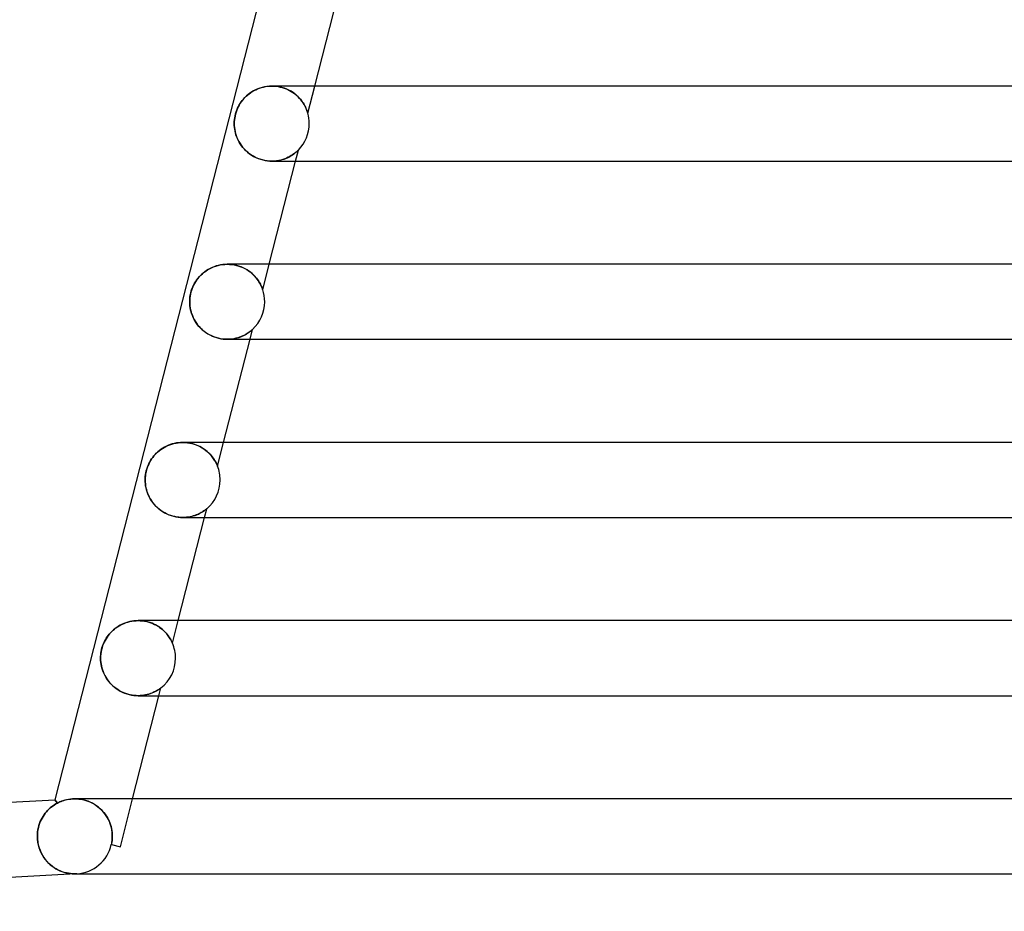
# Model space of a CAD drawing. Header units: millimetres. Extents: x -258 to 258, y -2 to 190.
# Tile 2 of 45: x -216 to -163, y -2 to 46. Entities that reach past the tile are written whole.
import ezdxf

# ---------------------------------------------------------------- set-up
doc = ezdxf.new("R2010")
doc.units = ezdxf.units.MM
doc.layers.add('HIDDEN', color=7, linetype='Continuous')
doc.layers.add('THICK', color=7, linetype='Continuous')

msp = doc.modelspace()

# ---------------------------------------------------------------- linework, layer by layer
at = {"layer": 'HIDDEN'}
for p, q in [((-202.755, 41.982), (-202.883, 41.961)), ((-202.624, 41.996), (-202.755, 41.982)), ((-202.49, 42), (-202.624, 41.996)), ((-202.493, 42), (-202.38, 41.997)), ((-202.356, 41.995), (-202.49, 42)), ((-202.38, 41.997), (-202.267, 41.988)), ((-202.221, 41.982), (-202.356, 41.995)), ((-202.267, 41.988), (-202.155, 41.972)), ((-202.087, 41.959), (-202.221, 41.982)), ((-200.579, 40.556), (-200.21, 42)), ((-203.837, 41.483), (-203.915, 41.408)), ((-203.752, 41.555), (-203.837, 41.483)), ((-203.662, 41.624), (-203.752, 41.555)), ((-203.566, 41.688), (-203.662, 41.624)), ((-203.464, 41.748), (-203.566, 41.688)), ((-203.357, 41.804), (-203.464, 41.748)), ((-203.245, 41.853), (-203.357, 41.804)), ((-203.128, 41.896), (-203.245, 41.853)), ((-203.008, 41.932), (-203.128, 41.896)), ((-202.883, 41.961), (-203.008, 41.932)), ((-202.155, 41.972), (-202.046, 41.95)), ((-201.954, 41.927), (-202.087, 41.959)), ((-202.046, 41.95), (-201.939, 41.922)), ((-201.826, 41.886), (-201.954, 41.927)), ((-201.939, 41.922), (-201.834, 41.889)), ((-201.834, 41.889), (-201.734, 41.851)), ((-201.702, 41.838), (-201.826, 41.886)), ((-201.734, 41.851), (-201.638, 41.809)), ((-201.583, 41.782), (-201.702, 41.838)), ((-201.638, 41.809), (-201.545, 41.762)), ((-201.471, 41.72), (-201.583, 41.782)), ((-201.545, 41.762), (-201.457, 41.712)), ((-201.366, 41.652), (-201.471, 41.72)), ((-201.457, 41.712), (-201.374, 41.658)), ((-201.374, 41.658), (-201.295, 41.602)), ((-201.267, 41.58), (-201.366, 41.652)), ((-201.295, 41.602), (-201.221, 41.543)), ((-201.175, 41.504), (-201.267, 41.58)), ((-201.221, 41.543), (-201.151, 41.483)), ((-201.091, 41.425), (-201.175, 41.504)), ((-201.151, 41.483), (-201.087, 41.421)), ((-204.234, 40.991), (-204.283, 40.899)), ((-204.179, 41.081), (-204.234, 40.991)), ((-204.12, 41.167), (-204.179, 41.081)), ((-204.056, 41.251), (-204.12, 41.167)), ((-203.988, 41.331), (-204.056, 41.251)), ((-203.915, 41.408), (-203.988, 41.331)), ((-201.014, 41.344), (-201.091, 41.425)), ((-201.087, 41.421), (-201.026, 41.358)), ((-201.026, 41.358), (-200.971, 41.295)), ((-200.945, 41.263), (-201.014, 41.344)), ((-200.971, 41.295), (-200.92, 41.232)), ((-200.883, 41.182), (-200.945, 41.263)), ((-200.92, 41.232), (-200.874, 41.169)), ((-200.828, 41.102), (-200.883, 41.182)), ((-200.874, 41.169), (-200.832, 41.108)), ((-200.832, 41.108), (-200.794, 41.048)), ((-200.779, 41.024), (-200.828, 41.102)), ((-200.794, 41.048), (-200.76, 40.99)), ((-200.737, 40.949), (-200.779, 41.024)), ((-200.76, 40.99), (-200.729, 40.934)), ((-200.701, 40.878), (-200.737, 40.949)), ((-200.729, 40.934), (-200.702, 40.88)), ((-204.456, 40.403), (-204.475, 40.3)), ((-204.432, 40.506), (-204.456, 40.403)), ((-204.403, 40.608), (-204.432, 40.506)), ((-204.368, 40.708), (-204.403, 40.608)), ((-204.328, 40.805), (-204.368, 40.708)), ((-204.283, 40.899), (-204.328, 40.805)), ((-200.702, 40.88), (-200.678, 40.829)), ((-200.67, 40.81), (-200.701, 40.878)), ((-200.678, 40.829), (-200.657, 40.78)), ((-200.644, 40.749), (-200.67, 40.81)), ((-200.657, 40.78), (-200.639, 40.735)), ((-200.623, 40.693), (-200.644, 40.749)), ((-200.639, 40.735), (-200.623, 40.694)), ((-200.623, 40.694), (-200.61, 40.657)), ((-200.607, 40.646), (-200.623, 40.693)), ((-200.61, 40.657), (-200.6, 40.625)), ((-200.595, 40.609), (-200.607, 40.646)), ((-200.6, 40.625), (-200.592, 40.599)), ((-200.587, 40.584), (-200.595, 40.609)), ((-200.592, 40.599), (-200.586, 40.58)), ((-200.582, 40.567), (-200.587, 40.584)), ((-200.586, 40.58), (-200.582, 40.566)), ((-200.58, 40.559), (-200.582, 40.567)), ((-200.582, 40.566), (-200.579, 40.558)), ((-200.579, 40.556), (-200.58, 40.559)), ((-200.579, 40.558), (-200.579, 40.556)), ((-204.495, 40.099), (-204.497, 40)), ((-204.497, 40), (-204.494, 39.893)), ((-204.487, 40.199), (-204.495, 40.099)), ((-204.494, 39.893), (-204.485, 39.787)), ((-204.475, 40.3), (-204.487, 40.199)), ((-204.485, 39.787), (-204.47, 39.68)), ((-204.47, 39.68), (-204.45, 39.573)), ((-204.45, 39.573), (-204.423, 39.467)), ((-204.423, 39.467), (-204.39, 39.361)), ((-204.39, 39.361), (-204.351, 39.255)), ((-204.351, 39.255), (-204.304, 39.15)), ((-204.304, 39.15), (-204.251, 39.046)), ((-204.251, 39.046), (-204.191, 38.943)), ((-204.191, 38.943), (-204.123, 38.842)), ((-204.123, 38.842), (-204.049, 38.744)), ((-204.049, 38.744), (-203.967, 38.649)), ((-203.967, 38.649), (-203.878, 38.559)), ((-203.878, 38.559), (-203.784, 38.474)), ((-203.784, 38.474), (-203.683, 38.394)), ((-203.683, 38.394), (-203.575, 38.32)), ((-203.575, 38.32), (-203.463, 38.253)), ((-201.387, 38.337), (-201.457, 38.292)), ((-201.447, 38.298), (-201.385, 38.338)), ((-201.323, 38.381), (-201.387, 38.337)), ((-201.385, 38.338), (-201.328, 38.378)), ((-201.328, 38.378), (-201.277, 38.417)), ((-201.267, 38.424), (-201.323, 38.381)), ((-201.277, 38.417), (-201.231, 38.453)), ((-201.217, 38.465), (-201.267, 38.424)), ((-201.232, 38), (-201.081, 38.591)), ((-201.231, 38.453), (-201.191, 38.488)), ((-201.175, 38.501), (-201.217, 38.465)), ((-201.191, 38.488), (-201.156, 38.518)), ((-201.141, 38.533), (-201.175, 38.501)), ((-201.156, 38.518), (-201.128, 38.545)), ((-201.116, 38.556), (-201.141, 38.533)), ((-201.128, 38.545), (-201.106, 38.565)), ((-201.098, 38.573), (-201.116, 38.556)), ((-201.106, 38.565), (-201.092, 38.58)), ((-201.088, 38.583), (-201.098, 38.573)), ((-201.092, 38.58), (-201.083, 38.588)), ((-201.082, 38.589), (-201.088, 38.583)), ((-201.083, 38.588), (-201.081, 38.591)), ((-201.081, 38.591), (-201.082, 38.589)), ((-203.463, 38.253), (-203.346, 38.193)), ((-203.346, 38.193), (-203.226, 38.14)), ((-203.226, 38.14), (-203.103, 38.096)), ((-203.103, 38.096), (-202.979, 38.061)), ((-202.979, 38.061), (-202.855, 38.033)), ((-202.855, 38.033), (-202.731, 38.015)), ((-202.731, 38.015), (-202.609, 38.003)), ((-202.609, 38.003), (-202.489, 38)), ((-202.366, 38.004), (-202.491, 38)), ((-202.489, 38), (-202.372, 38.004)), ((-202.372, 38.004), (-202.258, 38.014)), ((-202.245, 38.015), (-202.366, 38.004)), ((-202.258, 38.014), (-202.148, 38.03)), ((-202.127, 38.034), (-202.245, 38.015)), ((-202.148, 38.03), (-202.043, 38.052)), ((-202.013, 38.059), (-202.127, 38.034)), ((-202.043, 38.052), (-201.941, 38.078)), ((-201.905, 38.089), (-202.013, 38.059)), ((-201.941, 38.078), (-201.845, 38.109)), ((-201.803, 38.124), (-201.905, 38.089)), ((-201.845, 38.109), (-201.753, 38.143)), ((-201.707, 38.162), (-201.803, 38.124)), ((-201.753, 38.143), (-201.668, 38.179)), ((-201.617, 38.204), (-201.707, 38.162)), ((-201.668, 38.179), (-201.588, 38.218)), ((-201.534, 38.247), (-201.617, 38.204)), ((-201.588, 38.218), (-201.515, 38.258)), ((-201.457, 38.292), (-201.534, 38.247)), ((-201.515, 38.258), (-201.447, 38.298)), ((-206.157, 32.031), (-206.237, 31.96)), ((-206.071, 32.098), (-206.157, 32.031)), ((-205.981, 32.162), (-206.071, 32.098)), ((-205.886, 32.222), (-205.981, 32.162)), ((-205.787, 32.276), (-205.886, 32.222)), ((-205.683, 32.326), (-205.787, 32.276)), ((-205.576, 32.37), (-205.683, 32.326)), ((-205.465, 32.408), (-205.576, 32.37)), ((-205.351, 32.44), (-205.465, 32.408)), ((-205.233, 32.466), (-205.351, 32.44)), ((-205.113, 32.485), (-205.233, 32.466)), ((-204.991, 32.496), (-205.113, 32.485)), ((-204.867, 32.5), (-204.991, 32.496)), ((-204.868, 32.5), (-204.743, 32.496)), ((-204.741, 32.496), (-204.867, 32.5)), ((-204.743, 32.496), (-204.618, 32.485)), ((-204.615, 32.484), (-204.741, 32.496)), ((-204.618, 32.485), (-204.494, 32.465)), ((-204.49, 32.465), (-204.615, 32.484)), ((-204.494, 32.465), (-204.374, 32.439)), ((-204.368, 32.437), (-204.49, 32.465)), ((-204.374, 32.439), (-204.257, 32.405)), ((-204.248, 32.402), (-204.368, 32.437)), ((-204.257, 32.405), (-204.143, 32.365)), ((-204.132, 32.36), (-204.248, 32.402)), ((-204.143, 32.365), (-204.035, 32.319)), ((-204.021, 32.313), (-204.132, 32.36)), ((-204.035, 32.319), (-203.932, 32.268)), ((-203.915, 32.259), (-204.021, 32.313)), ((-203.932, 32.268), (-203.835, 32.213)), ((-203.815, 32.201), (-203.915, 32.259)), ((-203.835, 32.213), (-203.743, 32.154)), ((-203.72, 32.138), (-203.815, 32.201)), ((-203.743, 32.154), (-203.656, 32.091)), ((-203.631, 32.071), (-203.72, 32.138)), ((-203.656, 32.091), (-203.576, 32.026)), ((-203.549, 32.002), (-203.631, 32.071)), ((-203.576, 32.026), (-203.501, 31.958)), ((-202.982, 31.145), (-202.636, 32.5)), ((-206.614, 31.482), (-206.661, 31.393)), ((-206.563, 31.567), (-206.614, 31.482)), ((-206.507, 31.65), (-206.563, 31.567)), ((-206.447, 31.731), (-206.507, 31.65)), ((-206.382, 31.81), (-206.447, 31.731)), ((-206.312, 31.886), (-206.382, 31.81)), ((-206.237, 31.96), (-206.312, 31.886)), ((-203.472, 31.931), (-203.549, 32.002)), ((-203.501, 31.958), (-203.432, 31.89)), ((-203.402, 31.858), (-203.472, 31.931)), ((-203.432, 31.89), (-203.368, 31.82)), ((-203.338, 31.785), (-203.402, 31.858)), ((-203.368, 31.82), (-203.311, 31.751)), ((-203.279, 31.711), (-203.338, 31.785)), ((-203.311, 31.751), (-203.259, 31.683)), ((-203.228, 31.639), (-203.279, 31.711)), ((-203.259, 31.683), (-203.212, 31.616)), ((-203.182, 31.568), (-203.228, 31.639)), ((-203.212, 31.616), (-203.171, 31.551)), ((-203.141, 31.501), (-203.182, 31.568)), ((-203.171, 31.551), (-203.135, 31.489)), ((-203.106, 31.437), (-203.141, 31.501)), ((-203.135, 31.489), (-203.103, 31.431)), ((-206.807, 31.005), (-206.831, 30.903)), ((-206.778, 31.106), (-206.807, 31.005)), ((-206.744, 31.204), (-206.778, 31.106)), ((-206.705, 31.3), (-206.744, 31.204)), ((-206.661, 31.393), (-206.705, 31.3)), ((-203.076, 31.378), (-203.106, 31.437)), ((-203.103, 31.431), (-203.076, 31.376)), ((-203.051, 31.324), (-203.076, 31.378)), ((-203.076, 31.376), (-203.052, 31.325)), ((-203.052, 31.325), (-203.031, 31.277)), ((-203.03, 31.274), (-203.051, 31.324)), ((-203.031, 31.277), (-203.014, 31.233)), ((-203.013, 31.231), (-203.03, 31.274)), ((-203.014, 31.233), (-203, 31.197)), ((-202.999, 31.195), (-203.013, 31.231)), ((-203, 31.197), (-202.99, 31.169)), ((-202.99, 31.168), (-202.999, 31.195)), ((-202.99, 31.169), (-202.984, 31.151)), ((-202.984, 31.151), (-202.99, 31.168)), ((-202.982, 31.145), (-202.984, 31.151)), ((-202.984, 31.151), (-202.982, 31.145)), ((-206.869, 30.599), (-206.872, 30.5)), ((-206.872, 30.5), (-206.868, 30.39)), ((-206.862, 30.7), (-206.869, 30.599)), ((-206.849, 30.802), (-206.862, 30.7)), ((-206.831, 30.903), (-206.849, 30.802)), ((-206.868, 30.39), (-206.859, 30.282)), ((-206.859, 30.282), (-206.844, 30.175)), ((-206.844, 30.175), (-206.824, 30.071)), ((-206.824, 30.071), (-206.798, 29.969)), ((-206.798, 29.969), (-206.767, 29.866)), ((-206.767, 29.866), (-206.729, 29.765)), ((-206.729, 29.765), (-206.686, 29.663)), ((-206.686, 29.663), (-206.636, 29.563)), ((-206.636, 29.563), (-206.579, 29.465)), ((-206.579, 29.465), (-206.516, 29.368)), ((-206.516, 29.368), (-206.447, 29.273)), ((-206.447, 29.273), (-206.371, 29.182)), ((-206.371, 29.182), (-206.289, 29.094)), ((-206.289, 29.094), (-206.201, 29.011)), ((-206.201, 29.011), (-206.108, 28.932)), ((-206.108, 28.932), (-206.008, 28.859)), ((-206.008, 28.859), (-205.904, 28.791)), ((-203.787, 28.821), (-203.731, 28.859)), ((-203.702, 28.88), (-203.756, 28.841)), ((-203.731, 28.859), (-203.68, 28.895)), ((-203.654, 28.915), (-203.702, 28.88)), ((-203.68, 28.895), (-203.637, 28.929)), ((-203.658, 28.5), (-203.523, 29.026)), ((-203.614, 28.947), (-203.654, 28.915)), ((-203.637, 28.929), (-203.6, 28.959)), ((-203.581, 28.975), (-203.614, 28.947)), ((-203.6, 28.959), (-203.57, 28.984)), ((-203.557, 28.995), (-203.581, 28.975)), ((-203.57, 28.984), (-203.548, 29.003)), ((-203.54, 29.01), (-203.557, 28.995)), ((-203.548, 29.003), (-203.534, 29.016)), ((-203.53, 29.019), (-203.54, 29.01)), ((-203.534, 29.016), (-203.526, 29.024)), ((-203.525, 29.024), (-203.53, 29.019)), ((-203.526, 29.024), (-203.523, 29.026)), ((-203.523, 29.026), (-203.525, 29.024)), ((-205.904, 28.791), (-205.795, 28.729)), ((-205.795, 28.729), (-205.683, 28.675)), ((-205.683, 28.675), (-205.567, 28.627)), ((-205.567, 28.627), (-205.45, 28.587)), ((-205.45, 28.587), (-205.332, 28.555)), ((-205.332, 28.555), (-205.214, 28.53)), ((-205.214, 28.53), (-205.096, 28.513)), ((-205.096, 28.513), (-204.98, 28.503)), ((-204.98, 28.503), (-204.866, 28.5)), ((-204.747, 28.504), (-204.866, 28.5)), ((-204.866, 28.5), (-204.753, 28.503)), ((-204.753, 28.503), (-204.643, 28.513)), ((-204.632, 28.514), (-204.747, 28.504)), ((-204.643, 28.513), (-204.537, 28.528)), ((-204.52, 28.531), (-204.632, 28.514)), ((-204.537, 28.528), (-204.435, 28.548)), ((-204.412, 28.553), (-204.52, 28.531)), ((-204.435, 28.548), (-204.337, 28.572)), ((-204.309, 28.58), (-204.412, 28.553)), ((-204.337, 28.572), (-204.244, 28.601)), ((-204.212, 28.611), (-204.309, 28.58)), ((-204.244, 28.601), (-204.155, 28.633)), ((-204.121, 28.646), (-204.212, 28.611)), ((-204.155, 28.633), (-204.07, 28.667)), ((-204.036, 28.683), (-204.121, 28.646)), ((-204.07, 28.667), (-203.991, 28.704)), ((-203.956, 28.722), (-204.036, 28.683)), ((-203.991, 28.704), (-203.918, 28.743)), ((-203.883, 28.762), (-203.956, 28.722)), ((-203.918, 28.743), (-203.849, 28.782)), ((-203.816, 28.802), (-203.883, 28.762)), ((-203.849, 28.782), (-203.787, 28.821)), ((-203.756, 28.841), (-203.816, 28.802)), ((-208.48, 22.573), (-208.562, 22.505)), ((-208.393, 22.637), (-208.48, 22.573)), ((-208.302, 22.696), (-208.393, 22.637)), ((-208.208, 22.752), (-208.302, 22.696)), ((-208.111, 22.802), (-208.208, 22.752)), ((-208.01, 22.847), (-208.111, 22.802)), ((-207.906, 22.886), (-208.01, 22.847)), ((-207.8, 22.921), (-207.906, 22.886)), ((-207.691, 22.949), (-207.8, 22.921)), ((-207.58, 22.971), (-207.691, 22.949)), ((-207.468, 22.987), (-207.58, 22.971)), ((-207.355, 22.997), (-207.468, 22.987)), ((-207.241, 23), (-207.355, 22.997)), ((-207.244, 23), (-207.12, 22.996)), ((-207.13, 22.997), (-207.241, 23)), ((-207.021, 22.988), (-207.13, 22.997)), ((-207.12, 22.996), (-206.996, 22.985)), ((-206.912, 22.973), (-207.021, 22.988)), ((-206.996, 22.985), (-206.873, 22.966)), ((-206.807, 22.952), (-206.912, 22.973)), ((-206.873, 22.966), (-206.752, 22.939)), ((-206.703, 22.926), (-206.807, 22.952)), ((-206.752, 22.939), (-206.633, 22.905)), ((-206.603, 22.896), (-206.703, 22.926)), ((-206.633, 22.905), (-206.518, 22.865)), ((-206.507, 22.86), (-206.603, 22.896)), ((-206.518, 22.865), (-206.407, 22.817)), ((-206.415, 22.821), (-206.507, 22.86)), ((-206.327, 22.778), (-206.415, 22.821)), ((-206.407, 22.817), (-206.301, 22.765)), ((-206.242, 22.732), (-206.327, 22.778)), ((-206.301, 22.765), (-206.2, 22.707)), ((-206.163, 22.683), (-206.242, 22.732)), ((-206.2, 22.707), (-206.106, 22.645)), ((-206.087, 22.632), (-206.163, 22.683)), ((-206.106, 22.645), (-206.017, 22.58)), ((-206.016, 22.578), (-206.087, 22.632)), ((-206.017, 22.58), (-205.935, 22.512)), ((-205.949, 22.524), (-206.016, 22.578)), ((-205.387, 21.728), (-205.062, 23)), ((-208.904, 22.119), (-208.958, 22.034)), ((-208.844, 22.201), (-208.904, 22.119)), ((-208.781, 22.282), (-208.844, 22.201)), ((-208.712, 22.359), (-208.781, 22.282)), ((-208.639, 22.434), (-208.712, 22.359)), ((-208.562, 22.505), (-208.639, 22.434)), ((-205.886, 22.468), (-205.949, 22.524)), ((-205.935, 22.512), (-205.858, 22.442)), ((-205.827, 22.411), (-205.886, 22.468)), ((-205.858, 22.442), (-205.789, 22.37)), ((-205.773, 22.353), (-205.827, 22.411)), ((-205.789, 22.37), (-205.725, 22.299)), ((-205.723, 22.296), (-205.773, 22.353)), ((-205.725, 22.299), (-205.668, 22.228)), ((-205.677, 22.239), (-205.723, 22.296)), ((-205.634, 22.183), (-205.677, 22.239)), ((-205.668, 22.228), (-205.617, 22.159)), ((-205.596, 22.129), (-205.634, 22.183)), ((-205.617, 22.159), (-205.572, 22.092)), ((-205.562, 22.076), (-205.596, 22.129)), ((-205.572, 22.092), (-205.533, 22.029)), ((-205.531, 22.025), (-205.562, 22.076)), ((-209.17, 21.548), (-209.198, 21.44)), ((-209.137, 21.653), (-209.17, 21.548)), ((-209.099, 21.754), (-209.137, 21.653)), ((-209.056, 21.851), (-209.099, 21.754)), ((-209.009, 21.945), (-209.056, 21.851)), ((-208.958, 22.034), (-209.009, 21.945)), ((-205.533, 22.029), (-205.498, 21.968)), ((-205.504, 21.978), (-205.531, 22.025)), ((-205.48, 21.933), (-205.504, 21.978)), ((-205.498, 21.968), (-205.469, 21.911)), ((-205.459, 21.892), (-205.48, 21.933)), ((-205.469, 21.911), (-205.443, 21.86)), ((-205.441, 21.854), (-205.459, 21.892)), ((-205.443, 21.86), (-205.423, 21.815)), ((-205.424, 21.817), (-205.441, 21.854)), ((-205.409, 21.783), (-205.424, 21.817)), ((-205.423, 21.815), (-205.407, 21.778)), ((-205.397, 21.754), (-205.409, 21.783)), ((-205.407, 21.778), (-205.396, 21.751)), ((-205.39, 21.734), (-205.397, 21.754)), ((-205.396, 21.751), (-205.389, 21.734)), ((-205.387, 21.728), (-205.39, 21.734)), ((-205.389, 21.734), (-205.387, 21.728)), ((-209.243, 21.109), (-209.246, 21)), ((-209.246, 21), (-209.243, 20.896)), ((-209.234, 21.22), (-209.243, 21.109)), ((-209.219, 21.331), (-209.234, 21.22)), ((-209.198, 21.44), (-209.219, 21.331)), ((-209.243, 20.896), (-209.235, 20.792)), ((-209.235, 20.792), (-209.221, 20.69)), ((-209.221, 20.69), (-209.203, 20.589)), ((-209.203, 20.589), (-209.179, 20.49)), ((-209.179, 20.49), (-209.149, 20.39)), ((-209.149, 20.39), (-209.114, 20.291)), ((-209.114, 20.291), (-209.073, 20.192)), ((-209.073, 20.192), (-209.026, 20.094)), ((-209.026, 20.094), (-208.973, 19.996)), ((-208.973, 19.996), (-208.914, 19.901)), ((-208.914, 19.901), (-208.847, 19.807)), ((-208.847, 19.807), (-208.775, 19.715)), ((-208.775, 19.715), (-208.696, 19.627)), ((-208.696, 19.627), (-208.611, 19.543)), ((-208.611, 19.543), (-208.52, 19.463)), ((-208.52, 19.463), (-208.423, 19.387)), ((-206.084, 19), (-205.964, 19.468)), ((-206.015, 19.426), (-206.048, 19.401)), ((-206.044, 19.404), (-206.01, 19.431)), ((-205.989, 19.448), (-206.015, 19.426)), ((-206.01, 19.431), (-205.984, 19.451)), ((-205.97, 19.463), (-205.989, 19.448)), ((-205.984, 19.451), (-205.969, 19.464)), ((-205.964, 19.468), (-205.97, 19.463)), ((-205.969, 19.464), (-205.964, 19.468)), ((-208.423, 19.387), (-208.32, 19.316)), ((-208.32, 19.316), (-208.212, 19.252)), ((-208.212, 19.252), (-208.098, 19.193)), ((-208.098, 19.193), (-207.98, 19.142)), ((-207.98, 19.142), (-207.86, 19.098)), ((-207.86, 19.098), (-207.736, 19.062)), ((-207.736, 19.062), (-207.611, 19.035)), ((-207.611, 19.035), (-207.487, 19.015)), ((-207.487, 19.015), (-207.364, 19.004)), ((-207.364, 19.004), (-207.242, 19)), ((-207.242, 19), (-207.122, 19.004)), ((-207.139, 19.003), (-207.24, 19)), ((-207.04, 19.01), (-207.139, 19.003)), ((-207.122, 19.004), (-207.005, 19.014)), ((-206.945, 19.022), (-207.04, 19.01)), ((-207.005, 19.014), (-206.892, 19.031)), ((-206.853, 19.039), (-206.945, 19.022)), ((-206.892, 19.031), (-206.783, 19.054)), ((-206.765, 19.058), (-206.853, 19.039)), ((-206.783, 19.054), (-206.68, 19.082)), ((-206.681, 19.081), (-206.765, 19.058)), ((-206.6, 19.107), (-206.681, 19.081)), ((-206.68, 19.082), (-206.582, 19.113)), ((-206.524, 19.135), (-206.6, 19.107)), ((-206.582, 19.113), (-206.491, 19.148)), ((-206.452, 19.165), (-206.524, 19.135)), ((-206.491, 19.148), (-206.407, 19.185)), ((-206.384, 19.196), (-206.452, 19.165)), ((-206.407, 19.185), (-206.329, 19.223)), ((-206.322, 19.227), (-206.384, 19.196)), ((-206.329, 19.223), (-206.259, 19.262)), ((-206.264, 19.259), (-206.322, 19.227)), ((-206.211, 19.29), (-206.264, 19.259)), ((-206.259, 19.262), (-206.195, 19.3)), ((-206.163, 19.32), (-206.211, 19.29)), ((-206.195, 19.3), (-206.137, 19.338)), ((-206.12, 19.349), (-206.163, 19.32)), ((-206.137, 19.338), (-206.086, 19.373)), ((-206.083, 19.375), (-206.12, 19.349)), ((-206.086, 19.373), (-206.044, 19.404)), ((-206.048, 19.401), (-206.083, 19.375)), ((-210.76, 13.142), (-210.847, 13.078)), ((-210.669, 13.201), (-210.76, 13.142)), ((-210.575, 13.256), (-210.669, 13.201)), ((-210.478, 13.305), (-210.575, 13.256)), ((-210.378, 13.35), (-210.478, 13.305)), ((-210.275, 13.389), (-210.378, 13.35)), ((-210.169, 13.422), (-210.275, 13.389)), ((-210.061, 13.45), (-210.169, 13.422)), ((-209.951, 13.472), (-210.061, 13.45)), ((-209.841, 13.487), (-209.951, 13.472)), ((-209.729, 13.497), (-209.841, 13.487)), ((-209.616, 13.5), (-209.729, 13.497)), ((-209.619, 13.5), (-209.505, 13.497)), ((-209.504, 13.497), (-209.616, 13.5)), ((-209.505, 13.497), (-209.391, 13.487)), ((-209.393, 13.488), (-209.504, 13.497)), ((-209.283, 13.472), (-209.393, 13.488)), ((-209.391, 13.487), (-209.277, 13.471)), ((-209.176, 13.451), (-209.283, 13.472)), ((-209.277, 13.471), (-209.164, 13.448)), ((-209.072, 13.425), (-209.176, 13.451)), ((-209.164, 13.448), (-209.054, 13.42)), ((-208.972, 13.393), (-209.072, 13.425)), ((-209.054, 13.42), (-208.947, 13.385)), ((-208.875, 13.357), (-208.972, 13.393)), ((-208.947, 13.385), (-208.843, 13.344)), ((-208.782, 13.318), (-208.875, 13.357)), ((-208.843, 13.344), (-208.744, 13.299)), ((-208.694, 13.274), (-208.782, 13.318)), ((-208.744, 13.299), (-208.649, 13.25)), ((-208.61, 13.228), (-208.694, 13.274)), ((-208.649, 13.25), (-208.559, 13.197)), ((-208.531, 13.179), (-208.61, 13.228)), ((-208.559, 13.197), (-208.474, 13.14)), ((-208.455, 13.127), (-208.531, 13.179)), ((-208.474, 13.14), (-208.394, 13.081)), ((-208.385, 13.074), (-208.455, 13.127)), ((-207.794, 12.304), (-207.488, 13.5)), ((-211.275, 12.624), (-211.33, 12.538)), ((-211.215, 12.707), (-211.275, 12.624)), ((-211.15, 12.788), (-211.215, 12.707)), ((-211.081, 12.865), (-211.15, 12.788)), ((-211.007, 12.94), (-211.081, 12.865)), ((-210.929, 13.011), (-211.007, 12.94)), ((-210.847, 13.078), (-210.929, 13.011)), ((-208.394, 13.081), (-208.319, 13.019)), ((-208.318, 13.019), (-208.385, 13.074)), ((-208.319, 13.019), (-208.249, 12.956)), ((-208.257, 12.963), (-208.318, 13.019)), ((-208.199, 12.907), (-208.257, 12.963)), ((-208.249, 12.956), (-208.184, 12.892)), ((-208.146, 12.851), (-208.199, 12.907)), ((-208.184, 12.892), (-208.125, 12.827)), ((-208.097, 12.795), (-208.146, 12.851)), ((-208.125, 12.827), (-208.071, 12.762)), ((-208.052, 12.739), (-208.097, 12.795)), ((-208.071, 12.762), (-208.021, 12.699)), ((-208.011, 12.685), (-208.052, 12.739)), ((-208.021, 12.699), (-207.977, 12.637)), ((-207.975, 12.633), (-208.011, 12.685)), ((-207.977, 12.637), (-207.938, 12.578)), ((-207.942, 12.583), (-207.975, 12.633)), ((-211.511, 12.154), (-211.544, 12.05)), ((-211.473, 12.256), (-211.511, 12.154)), ((-211.43, 12.354), (-211.473, 12.256)), ((-211.382, 12.448), (-211.43, 12.354)), ((-211.33, 12.538), (-211.382, 12.448)), ((-207.912, 12.536), (-207.942, 12.583)), ((-207.938, 12.578), (-207.904, 12.522)), ((-207.887, 12.492), (-207.912, 12.536)), ((-207.904, 12.522), (-207.875, 12.471)), ((-207.865, 12.451), (-207.887, 12.492)), ((-207.875, 12.471), (-207.851, 12.425)), ((-207.846, 12.415), (-207.865, 12.451)), ((-207.851, 12.425), (-207.831, 12.385)), ((-207.829, 12.382), (-207.846, 12.415)), ((-207.831, 12.385), (-207.815, 12.353)), ((-207.815, 12.352), (-207.829, 12.382)), ((-207.815, 12.353), (-207.805, 12.329)), ((-207.804, 12.327), (-207.815, 12.352)), ((-207.805, 12.329), (-207.798, 12.314)), ((-207.796, 12.31), (-207.804, 12.327)), ((-207.798, 12.314), (-207.794, 12.306)), ((-207.794, 12.304), (-207.796, 12.31)), ((-207.794, 12.306), (-207.794, 12.304)), ((-211.618, 11.611), (-211.621, 11.5)), ((-211.609, 11.722), (-211.618, 11.611)), ((-211.594, 11.832), (-211.609, 11.722)), ((-211.572, 11.942), (-211.594, 11.832)), ((-211.544, 12.05), (-211.572, 11.942)), ((-211.621, 11.5), (-211.618, 11.394)), ((-211.618, 11.394), (-211.609, 11.29)), ((-211.609, 11.29), (-211.595, 11.186)), ((-211.595, 11.186), (-211.576, 11.084)), ((-211.576, 11.084), (-211.552, 10.983)), ((-211.552, 10.983), (-211.522, 10.882)), ((-211.522, 10.882), (-211.486, 10.782)), ((-211.486, 10.782), (-211.444, 10.682)), ((-211.444, 10.682), (-211.396, 10.584)), ((-211.396, 10.584), (-211.342, 10.486)), ((-211.342, 10.486), (-211.281, 10.39)), ((-211.281, 10.39), (-211.214, 10.296)), ((-211.214, 10.296), (-211.141, 10.205)), ((-211.141, 10.205), (-211.062, 10.117)), ((-211.062, 10.117), (-210.976, 10.033)), ((-210.976, 10.033), (-210.884, 9.954)), ((-210.884, 9.954), (-210.787, 9.879)), ((-210.787, 9.879), (-210.684, 9.809)), ((-210.684, 9.809), (-210.575, 9.745)), ((-210.575, 9.745), (-210.462, 9.688)), ((-210.462, 9.688), (-210.345, 9.638)), ((-210.345, 9.638), (-210.225, 9.595)), ((-210.225, 9.595), (-210.103, 9.56)), ((-210.103, 9.56), (-209.98, 9.533)), ((-209.98, 9.533), (-209.857, 9.515)), ((-209.857, 9.515), (-209.736, 9.504)), ((-209.736, 9.504), (-209.617, 9.5)), ((-209.618, 9.5), (-209.617, 9.5)), ((-209.617, 9.5), (-209.496, 9.504)), ((-209.511, 9.503), (-209.615, 9.5)), ((-209.411, 9.511), (-209.511, 9.503)), ((-209.496, 9.504), (-209.38, 9.514)), ((-209.314, 9.523), (-209.411, 9.511)), ((-209.38, 9.514), (-209.268, 9.531)), ((-209.221, 9.54), (-209.314, 9.523)), ((-209.268, 9.531), (-209.16, 9.554)), ((-209.132, 9.56), (-209.221, 9.54)), ((-209.16, 9.554), (-209.058, 9.581)), ((-209.048, 9.584), (-209.132, 9.56)), ((-209.058, 9.581), (-208.962, 9.612)), ((-208.968, 9.61), (-209.048, 9.584)), ((-208.894, 9.637), (-208.968, 9.61)), ((-208.962, 9.612), (-208.873, 9.645)), ((-208.824, 9.666), (-208.894, 9.637)), ((-208.873, 9.645), (-208.791, 9.681)), ((-208.76, 9.696), (-208.824, 9.666)), ((-208.791, 9.681), (-208.716, 9.717)), ((-208.7, 9.725), (-208.76, 9.696)), ((-208.716, 9.717), (-208.649, 9.753)), ((-208.646, 9.755), (-208.7, 9.725)), ((-208.649, 9.753), (-208.589, 9.788)), ((-208.598, 9.783), (-208.646, 9.755)), ((-208.554, 9.81), (-208.598, 9.783)), ((-208.589, 9.788), (-208.536, 9.822)), ((-208.516, 9.835), (-208.554, 9.81)), ((-208.536, 9.822), (-208.49, 9.853)), ((-208.482, 9.858), (-208.516, 9.835)), ((-208.51, 9.5), (-208.403, 9.916)), ((-208.49, 9.853), (-208.453, 9.879)), ((-208.454, 9.878), (-208.482, 9.858)), ((-208.432, 9.894), (-208.454, 9.878)), ((-208.453, 9.879), (-208.426, 9.899)), ((-208.416, 9.907), (-208.432, 9.894)), ((-208.426, 9.899), (-208.409, 9.912)), ((-208.406, 9.914), (-208.416, 9.907)), ((-208.409, 9.912), (-208.403, 9.916)), ((-208.403, 9.916), (-208.406, 9.914)), ((-214.156, 3.63), (-214.078, 3.683)), ((-214.078, 3.683), (-213.999, 3.732)), ((-214.056, 3.947), (-213.917, 3.777)), ((-213.999, 3.732), (-213.917, 3.777)), ((-213.917, 3.777), (-213.86, 3.804)), ((-213.86, 3.804), (-213.798, 3.833)), ((-213.798, 3.833), (-213.729, 3.861)), ((-213.729, 3.861), (-213.655, 3.889)), ((-213.655, 3.889), (-213.575, 3.914)), ((-213.575, 3.914), (-213.489, 3.938)), ((-213.489, 3.938), (-213.398, 3.959)), ((-213.398, 3.959), (-213.303, 3.976)), ((-213.303, 3.976), (-213.204, 3.989)), ((-213.204, 3.989), (-213.101, 3.997)), ((-213.101, 3.997), (-212.994, 4)), ((-212.88, 3.997), (-212.994, 4)), ((-212.994, 4), (-212.892, 3.997)), ((-212.992, 4), (-212.993, 4)), ((-212.892, 3.997), (-212.788, 3.99)), ((-212.763, 3.987), (-212.88, 3.997)), ((-212.788, 3.99), (-212.682, 3.976)), ((-212.644, 3.97), (-212.763, 3.987)), ((-212.682, 3.976), (-212.576, 3.956)), ((-212.524, 3.945), (-212.644, 3.97)), ((-212.576, 3.956), (-212.468, 3.93)), ((-212.405, 3.912), (-212.524, 3.945)), ((-212.468, 3.93), (-212.361, 3.898)), ((-212.286, 3.872), (-212.405, 3.912)), ((-212.361, 3.898), (-212.255, 3.86)), ((-212.168, 3.823), (-212.286, 3.872)), ((-212.255, 3.86), (-212.151, 3.815)), ((-212.053, 3.767), (-212.168, 3.823)), ((-212.151, 3.815), (-212.049, 3.764)), ((-211.942, 3.703), (-212.053, 3.767)), ((-212.049, 3.764), (-211.949, 3.708)), ((-211.949, 3.708), (-211.853, 3.645)), ((-211.836, 3.633), (-211.942, 3.703)), ((-210.567, 1.443), (-209.914, 4)), ((-214.686, 3.066), (-214.63, 3.151)), ((-214.63, 3.151), (-214.57, 3.233)), ((-214.57, 3.233), (-214.507, 3.31)), ((-214.507, 3.31), (-214.441, 3.382)), ((-214.441, 3.382), (-214.373, 3.451)), ((-214.373, 3.451), (-214.303, 3.514)), ((-214.303, 3.514), (-214.23, 3.574)), ((-214.23, 3.574), (-214.156, 3.63)), ((-211.853, 3.645), (-211.762, 3.578)), ((-211.735, 3.557), (-211.836, 3.633)), ((-211.762, 3.578), (-211.675, 3.506)), ((-211.64, 3.474), (-211.735, 3.557)), ((-211.675, 3.506), (-211.593, 3.43)), ((-211.55, 3.387), (-211.64, 3.474)), ((-211.593, 3.43), (-211.516, 3.35)), ((-211.467, 3.295), (-211.55, 3.387)), ((-211.516, 3.35), (-211.444, 3.266)), ((-211.391, 3.198), (-211.467, 3.295)), ((-211.444, 3.266), (-211.377, 3.179)), ((-211.321, 3.098), (-211.391, 3.198)), ((-211.377, 3.179), (-211.315, 3.09)), ((-214.908, 2.574), (-214.873, 2.68)), ((-214.873, 2.68), (-214.833, 2.783)), ((-214.833, 2.783), (-214.788, 2.881)), ((-214.788, 2.881), (-214.739, 2.976)), ((-214.739, 2.976), (-214.686, 3.066)), ((-211.258, 2.995), (-211.321, 3.098)), ((-211.315, 3.09), (-211.26, 2.999)), ((-211.26, 2.999), (-211.21, 2.905)), ((-211.202, 2.89), (-211.258, 2.995)), ((-211.21, 2.905), (-211.165, 2.81)), ((-211.153, 2.783), (-211.202, 2.89)), ((-211.165, 2.81), (-211.125, 2.714)), ((-211.111, 2.674), (-211.153, 2.783)), ((-211.125, 2.714), (-211.091, 2.616)), ((-211.075, 2.564), (-211.111, 2.674)), ((-214.991, 2), (-214.987, 2.119)), ((-214.987, 2.119), (-214.977, 2.236)), ((-214.977, 2.236), (-214.96, 2.352)), ((-214.96, 2.352), (-214.937, 2.465)), ((-214.937, 2.465), (-214.908, 2.574)), ((-211.091, 2.616), (-211.062, 2.517)), ((-211.047, 2.454), (-211.075, 2.564)), ((-211.062, 2.517), (-211.038, 2.417)), ((-211.024, 2.343), (-211.047, 2.454)), ((-211.038, 2.417), (-211.02, 2.315)), ((-211.008, 2.231), (-211.024, 2.343)), ((-211.02, 2.315), (-211.006, 2.211)), ((-210.999, 2.116), (-211.008, 2.231)), ((-211.006, 2.211), (-210.998, 2.106)), ((-210.995, 2), (-210.999, 2.116)), ((-210.998, 2.106), (-210.995, 2)), ((-214.985, 1.844), (-214.991, 2)), ((-214.966, 1.689), (-214.985, 1.844)), ((-214.937, 1.537), (-214.966, 1.689)), ((-211.044, 1.565), (-211.029, 1.637)), ((-211.031, 1.626), (-211.044, 1.565)), ((-211.02, 1.693), (-211.031, 1.626)), ((-211.029, 1.637), (-211.017, 1.709)), ((-211.01, 1.763), (-211.02, 1.693)), ((-211.017, 1.709), (-211.008, 1.782)), ((-211.002, 1.838), (-211.01, 1.763)), ((-211.008, 1.782), (-211.001, 1.855)), ((-210.997, 1.917), (-211.002, 1.838)), ((-211.001, 1.855), (-210.997, 1.928)), ((-210.997, 1.928), (-210.995, 2)), ((-210.995, 2), (-210.997, 1.917)), ((-214.896, 1.39), (-214.937, 1.537)), ((-214.845, 1.249), (-214.896, 1.39)), ((-214.786, 1.115), (-214.845, 1.249)), ((-214.718, 0.989), (-214.786, 1.115)), ((-211.048, 1.566), (-211.048, 1.566)), ((-211.048, 1.566), (-211.047, 1.566)), ((-211.047, 1.566), (-211.047, 1.565)), ((-211.047, 1.565), (-211.046, 1.565)), ((-211.046, 1.565), (-211.045, 1.565)), ((-211.045, 1.565), (-211.044, 1.565)), ((-211.044, 1.565), (-210.567, 1.443)), ((-214.643, 0.87), (-214.718, 0.989)), ((-214.562, 0.759), (-214.643, 0.87)), ((-214.475, 0.656), (-214.562, 0.759)), ((-214.384, 0.561), (-214.475, 0.656)), ((-214.289, 0.475), (-214.384, 0.561)), ((-214.191, 0.396), (-214.289, 0.475)), ((-214.09, 0.325), (-214.191, 0.396)), ((-213.986, 0.261), (-214.09, 0.325)), ((-213.88, 0.205), (-213.986, 0.261)), ((-213.772, 0.156), (-213.88, 0.205)), ((-213.664, 0.114), (-213.772, 0.156)), ((-213.554, 0.079), (-213.664, 0.114)), ((-213.443, 0.05), (-213.554, 0.079)), ((-213.332, 0.028), (-213.443, 0.05)), ((-213.22, 0.012), (-213.332, 0.028)), ((-213.108, 0.003), (-213.22, 0.012)), ((-212.997, 0), (-213.108, 0.003)), ((-212.997, 0), (-212.979, 0)), ((-212.979, 0), (-212.997, 0)), ((-212.979, 0), (-212.962, 0)), ((-212.962, 0), (-212.979, 0)), ((-212.962, 0), (-212.945, 0.001)), ((-212.945, 0.001), (-212.962, 0)), ((-212.893, 0.003), (-212.946, 0)), ((-212.945, 0.001), (-212.928, 0.001)), ((-212.928, 0.001), (-212.945, 0.001)), ((-212.928, 0.001), (-212.911, 0.002)), ((-212.911, 0.002), (-212.928, 0.001)), ((-212.911, 0.002), (-212.893, 0.003)), ((-212.893, 0.003), (-212.911, 0.002))]:
    msp.add_line(p, q, dxfattribs=at)
for centre, start, end in [((-202.5, 40), 0, 16.1371), ((-202.5, 40), 315.2113, 0), ((-204.875, 30.5), 0, 18.8272), ((-204.875, 30.5), 312.5213, 0), ((-207.25, 21), 0, 21.3361), ((-207.25, 21), 310.0122, 0), ((-209.625, 11.5), 0, 23.7007), ((-209.625, 11.5), 307.6476, 0), ((-213, 2), 273.0531, 347.4561)]:
    msp.add_arc(centre, 2, start, end, dxfattribs=at)
at = {"layer": 'THICK'}
for p, q in [((-190.239, 97.211), (-214.056, 3.947)), ((-200.21, 42), (-198.805, 47.5)), ((-202.83, 41.971), (-202.719, 41.987)), ((-202.719, 41.987), (-202.607, 41.997)), ((-202.607, 41.997), (-202.493, 42)), ((-1.989, 42), (-202.49, 42)), ((-203.94, 41.383), (-203.868, 41.454)), ((-203.868, 41.454), (-203.792, 41.522)), ((-203.792, 41.522), (-203.711, 41.587)), ((-203.711, 41.587), (-203.626, 41.648)), ((-203.626, 41.648), (-203.538, 41.706)), ((-203.538, 41.706), (-203.446, 41.758)), ((-203.446, 41.758), (-203.351, 41.807)), ((-203.351, 41.807), (-203.252, 41.85)), ((-203.252, 41.85), (-203.151, 41.888)), ((-203.151, 41.888), (-203.046, 41.922)), ((-203.046, 41.922), (-202.939, 41.949)), ((-202.939, 41.949), (-202.83, 41.971)), ((-204.279, 40.909), (-204.231, 40.996)), ((-204.231, 40.996), (-204.181, 41.078)), ((-204.181, 41.078), (-204.128, 41.157)), ((-204.128, 41.157), (-204.07, 41.234)), ((-204.07, 41.234), (-204.007, 41.31)), ((-204.007, 41.31), (-203.94, 41.383)), ((-204.472, 40.315), (-204.453, 40.421)), ((-204.453, 40.421), (-204.428, 40.524)), ((-204.428, 40.524), (-204.397, 40.626)), ((-204.397, 40.626), (-204.362, 40.724)), ((-204.362, 40.724), (-204.322, 40.818)), ((-204.322, 40.818), (-204.279, 40.909)), ((-204.497, 40), (-204.494, 40.105)), ((-204.494, 39.9), (-204.497, 40)), ((-204.494, 40.105), (-204.486, 40.21)), ((-204.486, 39.8), (-204.494, 39.9)), ((-204.486, 40.21), (-204.472, 40.315)), ((-204.474, 39.701), (-204.486, 39.8)), ((-204.456, 39.603), (-204.474, 39.701)), ((-204.433, 39.506), (-204.456, 39.603)), ((-204.405, 39.407), (-204.433, 39.506)), ((-204.371, 39.308), (-204.405, 39.407)), ((-204.332, 39.209), (-204.371, 39.308)), ((-204.285, 39.111), (-204.332, 39.209)), ((-204.233, 39.013), (-204.285, 39.111)), ((-204.174, 38.916), (-204.233, 39.013)), ((-204.108, 38.821), (-204.174, 38.916)), ((-204.036, 38.728), (-204.108, 38.821)), ((-203.958, 38.639), (-204.036, 38.728)), ((-203.873, 38.554), (-203.958, 38.639)), ((-203.782, 38.472), (-203.873, 38.554)), ((-203.685, 38.395), (-203.782, 38.472)), ((-203.581, 38.324), (-203.685, 38.395)), ((-203.473, 38.258), (-203.581, 38.324)), ((-203.359, 38.198), (-203.473, 38.258)), ((-203.24, 38.146), (-203.359, 38.198)), ((-203.118, 38.101), (-203.24, 38.146)), ((-202.993, 38.064), (-203.118, 38.101)), ((-202.867, 38.036), (-202.993, 38.064)), ((-202.741, 38.016), (-202.867, 38.036)), ((-202.615, 38.004), (-202.741, 38.016)), ((-202.636, 32.5), (-201.232, 38)), ((-202.491, 38), (-202.615, 38.004)), ((-202.492, 38), (-2, 38)), ((-206.194, 31.998), (-206.107, 32.071)), ((-206.107, 32.071), (-206.013, 32.14)), ((-206.013, 32.14), (-205.915, 32.204)), ((-205.915, 32.204), (-205.812, 32.263)), ((-205.812, 32.263), (-205.706, 32.316)), ((-205.706, 32.316), (-205.595, 32.363)), ((-205.595, 32.363), (-205.481, 32.403)), ((-205.481, 32.403), (-205.363, 32.437)), ((-205.363, 32.437), (-205.242, 32.464)), ((-205.242, 32.464), (-205.12, 32.484)), ((-205.12, 32.484), (-204.995, 32.496)), ((-204.995, 32.496), (-204.868, 32.5)), ((-1.994, 32.5), (-204.865, 32.5)), ((-206.661, 31.394), (-206.608, 31.492)), ((-206.608, 31.492), (-206.551, 31.585)), ((-206.551, 31.585), (-206.491, 31.673)), ((-206.491, 31.673), (-206.425, 31.759)), ((-206.425, 31.759), (-206.354, 31.842)), ((-206.354, 31.842), (-206.277, 31.922)), ((-206.277, 31.922), (-206.194, 31.998)), ((-206.842, 30.846), (-206.818, 30.962)), ((-206.818, 30.962), (-206.788, 31.075)), ((-206.788, 31.075), (-206.751, 31.186)), ((-206.751, 31.186), (-206.708, 31.292)), ((-206.708, 31.292), (-206.661, 31.394)), ((-206.872, 30.5), (-206.868, 30.615)), ((-206.869, 30.394), (-206.872, 30.5)), ((-206.868, 30.615), (-206.859, 30.73)), ((-206.859, 30.73), (-206.842, 30.846)), ((-206.86, 30.288), (-206.869, 30.394)), ((-206.845, 30.182), (-206.86, 30.288)), ((-206.825, 30.076), (-206.845, 30.182)), ((-206.799, 29.971), (-206.825, 30.076)), ((-206.767, 29.867), (-206.799, 29.971)), ((-206.729, 29.764), (-206.767, 29.867)), ((-206.685, 29.662), (-206.729, 29.764)), ((-206.635, 29.562), (-206.685, 29.662)), ((-206.579, 29.465), (-206.635, 29.562)), ((-206.518, 29.37), (-206.579, 29.465)), ((-206.45, 29.277), (-206.518, 29.37)), ((-206.376, 29.188), (-206.45, 29.277)), ((-206.297, 29.102), (-206.376, 29.188)), ((-206.211, 29.02), (-206.297, 29.102)), ((-206.119, 28.941), (-206.211, 29.02)), ((-206.022, 28.868), (-206.119, 28.941)), ((-205.919, 28.8), (-206.022, 28.868)), ((-205.812, 28.738), (-205.919, 28.8)), ((-205.7, 28.682), (-205.812, 28.738)), ((-205.584, 28.634), (-205.7, 28.682)), ((-205.466, 28.592), (-205.584, 28.634)), ((-205.345, 28.558), (-205.466, 28.592)), ((-205.225, 28.532), (-205.345, 28.558)), ((-205.104, 28.514), (-205.225, 28.532)), ((-204.984, 28.503), (-205.104, 28.514)), ((-205.062, 23), (-203.658, 28.5)), ((-204.866, 28.5), (-204.984, 28.503)), ((-204.867, 28.5), (-2, 28.5)), ((-208.498, 22.558), (-208.415, 22.621)), ((-208.415, 22.621), (-208.328, 22.68)), ((-208.328, 22.68), (-208.236, 22.736)), ((-208.236, 22.736), (-208.139, 22.788)), ((-208.139, 22.788), (-208.038, 22.835)), ((-208.038, 22.835), (-207.934, 22.876)), ((-207.934, 22.876), (-207.826, 22.913)), ((-207.826, 22.913), (-207.715, 22.943)), ((-207.715, 22.943), (-207.601, 22.967)), ((-207.601, 22.967), (-207.484, 22.985)), ((-207.484, 22.985), (-207.365, 22.996)), ((-207.365, 22.996), (-207.244, 23)), ((-1.997, 23), (-207.24, 23)), ((-209.004, 21.954), (-208.954, 22.04)), ((-208.954, 22.04), (-208.901, 22.123)), ((-208.901, 22.123), (-208.844, 22.202)), ((-208.844, 22.202), (-208.783, 22.278)), ((-208.783, 22.278), (-208.719, 22.352)), ((-208.719, 22.352), (-208.65, 22.423)), ((-208.65, 22.423), (-208.576, 22.492)), ((-208.576, 22.492), (-208.498, 22.558)), ((-209.187, 21.484), (-209.16, 21.581)), ((-209.16, 21.581), (-209.128, 21.678)), ((-209.128, 21.678), (-209.092, 21.772)), ((-209.092, 21.772), (-209.05, 21.864)), ((-209.05, 21.864), (-209.004, 21.954)), ((-209.246, 21), (-209.244, 21.095)), ((-209.243, 20.894), (-209.246, 21)), ((-209.244, 21.095), (-209.237, 21.191)), ((-209.237, 21.191), (-209.226, 21.288)), ((-209.226, 21.288), (-209.209, 21.386)), ((-209.209, 21.386), (-209.187, 21.484)), ((-209.235, 20.789), (-209.243, 20.894)), ((-209.22, 20.684), (-209.235, 20.789)), ((-209.2, 20.579), (-209.22, 20.684)), ((-209.174, 20.474), (-209.2, 20.579)), ((-209.142, 20.369), (-209.174, 20.474)), ((-209.105, 20.266), (-209.142, 20.369)), ((-209.06, 20.164), (-209.105, 20.266)), ((-209.01, 20.063), (-209.06, 20.164)), ((-208.954, 19.964), (-209.01, 20.063)), ((-208.892, 19.869), (-208.954, 19.964)), ((-208.824, 19.776), (-208.892, 19.869)), ((-208.751, 19.687), (-208.824, 19.776)), ((-208.672, 19.602), (-208.751, 19.687)), ((-208.588, 19.521), (-208.672, 19.602)), ((-208.499, 19.445), (-208.588, 19.521)), ((-208.405, 19.374), (-208.499, 19.445)), ((-208.307, 19.308), (-208.405, 19.374)), ((-208.205, 19.248), (-208.307, 19.308)), ((-208.1, 19.194), (-208.205, 19.248)), ((-207.993, 19.147), (-208.1, 19.194)), ((-207.884, 19.106), (-207.993, 19.147)), ((-207.774, 19.073), (-207.884, 19.106)), ((-207.665, 19.046), (-207.774, 19.073)), ((-207.556, 19.025), (-207.665, 19.046)), ((-207.449, 19.011), (-207.556, 19.025)), ((-207.488, 13.5), (-206.084, 19)), ((-207.343, 19.003), (-207.449, 19.011)), ((-207.24, 19), (-207.343, 19.003)), ((-207.242, 19), (-2, 19)), ((-210.806, 13.11), (-210.723, 13.167)), ((-210.723, 13.167), (-210.638, 13.22)), ((-210.638, 13.22), (-210.549, 13.27)), ((-210.549, 13.27), (-210.457, 13.315)), ((-210.457, 13.315), (-210.361, 13.356)), ((-210.361, 13.356), (-210.263, 13.393)), ((-210.263, 13.393), (-210.161, 13.424)), ((-210.161, 13.424), (-210.057, 13.451)), ((-210.057, 13.451), (-209.95, 13.472)), ((-209.95, 13.472), (-209.842, 13.487)), ((-209.842, 13.487), (-209.731, 13.497)), ((-209.731, 13.497), (-209.619, 13.5)), ((-1.999, 13.5), (-209.615, 13.5)), ((-211.318, 12.558), (-211.267, 12.635)), ((-211.267, 12.635), (-211.213, 12.709)), ((-211.213, 12.709), (-211.155, 12.782)), ((-211.155, 12.782), (-211.093, 12.852)), ((-211.093, 12.852), (-211.028, 12.92)), ((-211.028, 12.92), (-210.958, 12.986)), ((-210.958, 12.986), (-210.884, 13.049)), ((-210.884, 13.049), (-210.806, 13.11)), ((-211.546, 12.045), (-211.518, 12.135)), ((-211.518, 12.135), (-211.486, 12.224)), ((-211.486, 12.224), (-211.449, 12.312)), ((-211.449, 12.312), (-211.409, 12.396)), ((-211.409, 12.396), (-211.365, 12.479)), ((-211.365, 12.479), (-211.318, 12.558)), ((-211.621, 11.5), (-211.619, 11.589)), ((-211.619, 11.589), (-211.613, 11.68)), ((-211.613, 11.68), (-211.603, 11.77)), ((-211.603, 11.77), (-211.588, 11.861)), ((-211.588, 11.861), (-211.569, 11.953)), ((-211.569, 11.953), (-211.546, 12.045)), ((-211.617, 11.383), (-211.621, 11.5)), ((-211.607, 11.269), (-211.617, 11.383)), ((-211.59, 11.156), (-211.607, 11.269)), ((-211.568, 11.047), (-211.59, 11.156)), ((-211.539, 10.939), (-211.568, 11.047)), ((-211.505, 10.833), (-211.539, 10.939)), ((-211.463, 10.727), (-211.505, 10.833)), ((-211.416, 10.623), (-211.463, 10.727)), ((-211.362, 10.521), (-211.416, 10.623)), ((-211.301, 10.42), (-211.362, 10.521)), ((-211.234, 10.323), (-211.301, 10.42)), ((-211.161, 10.229), (-211.234, 10.323)), ((-211.082, 10.139), (-211.161, 10.229)), ((-210.997, 10.053), (-211.082, 10.139)), ((-210.907, 9.972), (-210.997, 10.053)), ((-210.811, 9.896), (-210.907, 9.972)), ((-210.71, 9.826), (-210.811, 9.896)), ((-210.606, 9.762), (-210.71, 9.826)), ((-210.498, 9.705), (-210.606, 9.762)), ((-210.387, 9.655), (-210.498, 9.705)), ((-210.276, 9.612), (-210.387, 9.655)), ((-210.163, 9.576), (-210.276, 9.612)), ((-210.05, 9.548), (-210.163, 9.576)), ((-209.939, 9.526), (-210.05, 9.548)), ((-209.829, 9.511), (-209.939, 9.526)), ((-209.914, 4), (-208.51, 9.5)), ((-209.721, 9.503), (-209.829, 9.511)), ((-209.615, 9.5), (-209.721, 9.503)), ((-209.618, 9.5), (-2, 9.5)), ((-250.553, 2), (-214.056, 3.947)), ((-214.078, 3.683), (-214.156, 3.63)), ((-213.999, 3.732), (-214.078, 3.683)), ((-213.917, 3.777), (-214.056, 3.947)), ((-213.917, 3.777), (-213.999, 3.732)), ((-213.854, 3.807), (-213.917, 3.777)), ((-213.785, 3.839), (-213.854, 3.807)), ((-213.708, 3.869), (-213.785, 3.839)), ((-213.624, 3.899), (-213.708, 3.869)), ((-213.534, 3.926), (-213.624, 3.899)), ((-213.437, 3.951), (-213.534, 3.926)), ((-213.334, 3.971), (-213.437, 3.951)), ((-213.225, 3.987), (-213.334, 3.971)), ((-213.111, 3.997), (-213.225, 3.987)), ((-212.994, 4), (-213.111, 3.997)), ((-1.742, 4), (-212.993, 4)), ((-214.63, 3.151), (-214.686, 3.066)), ((-214.57, 3.233), (-214.63, 3.151)), ((-214.507, 3.31), (-214.57, 3.233)), ((-214.441, 3.382), (-214.507, 3.31)), ((-214.373, 3.451), (-214.441, 3.382)), ((-214.303, 3.514), (-214.373, 3.451)), ((-214.23, 3.574), (-214.303, 3.514)), ((-214.156, 3.63), (-214.23, 3.574)), ((-214.873, 2.68), (-214.908, 2.574)), ((-214.833, 2.783), (-214.873, 2.68)), ((-214.788, 2.881), (-214.833, 2.783)), ((-214.739, 2.976), (-214.788, 2.881)), ((-214.686, 3.066), (-214.739, 2.976)), ((-214.987, 2.119), (-214.991, 2)), ((-214.977, 2.236), (-214.987, 2.119)), ((-214.96, 2.352), (-214.977, 2.236)), ((-214.937, 2.465), (-214.96, 2.352)), ((-214.908, 2.574), (-214.937, 2.465)), ((-214.991, 2), (-214.985, 1.845)), ((-214.985, 1.845), (-214.967, 1.692)), ((-214.967, 1.692), (-214.938, 1.541)), ((-214.938, 1.541), (-214.898, 1.395)), ((-214.898, 1.395), (-214.848, 1.255)), ((-214.848, 1.255), (-214.789, 1.122)), ((-214.789, 1.122), (-214.723, 0.996)), ((-214.723, 0.996), (-214.649, 0.878)), ((-214.649, 0.878), (-214.569, 0.767)), ((-214.569, 0.767), (-214.483, 0.665)), ((-214.483, 0.665), (-214.393, 0.57)), ((-214.393, 0.57), (-214.299, 0.483)), ((-212.946, 0), (-250.393, -1.997)), ((-214.299, 0.483), (-214.202, 0.405)), ((-214.202, 0.405), (-214.102, 0.333)), ((-214.102, 0.333), (-214, 0.269)), ((-214, 0.269), (-213.895, 0.213)), ((-213.895, 0.213), (-213.789, 0.163)), ((-213.789, 0.163), (-213.681, 0.12)), ((-213.681, 0.12), (-213.572, 0.084)), ((-213.572, 0.084), (-213.463, 0.054)), ((-213.463, 0.054), (-213.353, 0.031)), ((-213.353, 0.031), (-213.242, 0.015)), ((-213.242, 0.015), (-213.131, 0.004)), ((-213.131, 0.004), (-213.02, 0)), ((-213.02, 0), (-211.911, 0)), ((-211.911, 0), (-208.658, 0)), ((-208.658, 0), (-203.282, 0)), ((-203.282, 0), (-195.836, 0)), ((-195.836, 0), (-186.399, 0)), ((-186.399, 0), (-175.064, 0)), ((-175.064, 0), (-161.948, 0))]:
    msp.add_line(p, q, dxfattribs=at)

doc.saveas('drawing.dxf')
